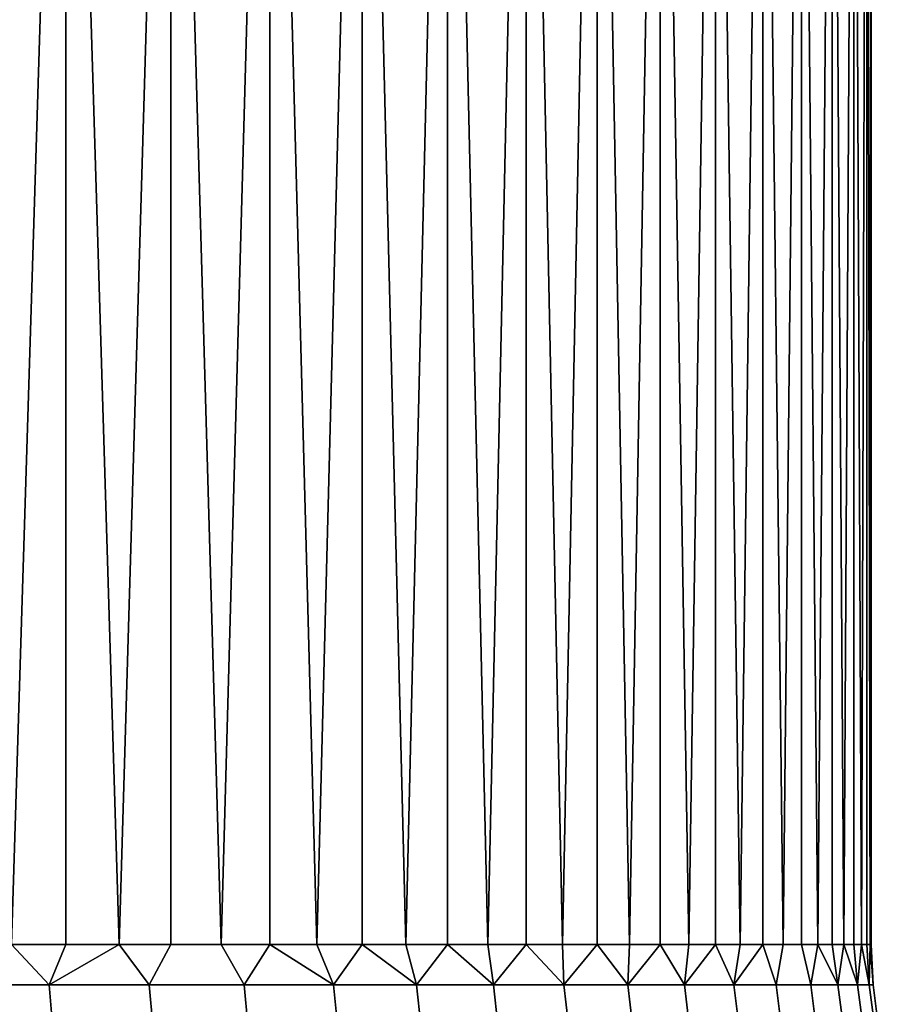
# Model space of a CAD drawing. Header units: metres. Extents: x -109 to 109, y -100 to 58.
# Tile 66 of 256: x -70.21 to -66.49, y 3.14 to 7.4. Entities that reach past the tile are written whole.
import ezdxf

# ---------------------------------------------------------------- set-up
doc = ezdxf.new("R2010")
doc.units = ezdxf.units.M
doc.layers.add('solid_21_062_100_XXX', color=7, linetype='CONTINUOUS')

msp = doc.modelspace()

# ---------------------------------------------------------------- linework, layer by layer
at = {"layer": 'solid_21_062_100_XXX'}
for points in [[(-70.244865, 3.400415, 7.773276), (-70.008453, 3.400415, 7.576962), (-70.008453, 11, 7.576959), (-70.487228, 11, 7.962225)], [(-70.244865, 3.400415, -7.773276), (-70.487213, 3.400415, -7.962217), (-70.487228, 11, -7.962225), (-70.008453, 11, -7.576959)], [(-70.008453, 3.400415, -7.576962), (-70.244865, 3.400415, -7.773276), (-70.008453, 11, -7.576959)], [(-69.778198, 3.400415, 7.373461), (-69.554321, 3.400415, 7.162966), (-69.554306, 11, 7.162951), (-70.008453, 11, 7.576959)], [(-70.008453, 3.400415, 7.576962), (-69.778198, 3.400415, 7.373461), (-70.008453, 11, 7.576959)], [(-69.778198, 3.400415, -7.373461), (-70.008453, 3.400415, -7.576962), (-70.008453, 11, -7.576959), (-69.554306, 11, -7.162951)], [(-69.554321, 3.400415, -7.162966), (-69.778198, 3.400415, -7.373461), (-69.554306, 11, -7.162951)], [(-69.554321, 3.400415, 7.162966), (-69.337036, 3.400415, 6.945676), (-69.554306, 11, 7.162951)], [(-69.337036, 3.400415, -6.945676), (-69.554321, 3.400415, -7.162966), (-69.554306, 11, -7.162951), (-69.126526, 11, -6.721784)], [(-69.337036, 3.400415, 6.945676), (-69.126541, 3.400415, 6.721798), (-69.126526, 11, 6.721784), (-69.554306, 11, 7.162951)], [(-69.126541, 3.400415, -6.721798), (-69.337036, 3.400415, -6.945676), (-69.126526, 11, -6.721784)], [(-69.126541, 3.400415, 6.721798), (-68.923035, 3.400415, 6.491544), (-69.126526, 11, 6.721784)], [(-68.923035, 3.400415, -6.491544), (-69.126541, 3.400415, -6.721798), (-69.126526, 11, -6.721784), (-68.72673, 11, -6.255141)], [(-68.923035, 3.400415, 6.491544), (-68.726723, 3.400415, 6.255132), (-68.72673, 11, 6.255141), (-69.126526, 11, 6.721784)], [(-68.726723, 3.400415, -6.255132), (-68.923035, 3.400415, -6.491544), (-68.72673, 11, -6.255141)], [(-68.537781, 3.400415, 6.012787), (-68.356392, 3.400415, 5.764739), (-68.356407, 11, 5.764756), (-68.72673, 11, 6.255141)], [(-68.726723, 3.400415, 6.255132), (-68.537781, 3.400415, 6.012787), (-68.72673, 11, 6.255141)], [(-68.537781, 3.400415, -6.012787), (-68.726723, 3.400415, -6.255132), (-68.72673, 11, -6.255141), (-68.356407, 11, -5.764756)], [(-68.356392, 3.400415, -5.764739), (-68.537781, 3.400415, -6.012787), (-68.356407, 11, -5.764756)], [(-68.182732, 3.400415, 5.511221), (-68.01696, 3.400415, 5.252477), (-68.016968, 11, 5.252485), (-68.356407, 11, 5.764756)], [(-68.356392, 3.400415, 5.764739), (-68.182732, 3.400415, 5.511221), (-68.356407, 11, 5.764756)], [(-68.182732, 3.400415, -5.511221), (-68.356392, 3.400415, -5.764739), (-68.356407, 11, -5.764756), (-68.016968, 11, -5.252485)], [(-68.01696, 3.400415, -5.252477), (-68.182732, 3.400415, -5.511221), (-68.016968, 11, -5.252485)], [(-67.85923, 3.400415, 4.98875), (-67.709702, 3.400415, 4.720291), (-67.709694, 11, 4.720281), (-68.016968, 11, 5.252485)], [(-68.01696, 3.400415, 5.252477), (-67.85923, 3.400415, 4.98875), (-68.016968, 11, 5.252485)], [(-67.85923, 3.400415, -4.98875), (-68.01696, 3.400415, -5.252477), (-68.016968, 11, -5.252485), (-67.709694, 11, -4.720281)], [(-67.709702, 3.400415, -4.720291), (-67.85923, 3.400415, -4.98875), (-67.709694, 11, -4.720281)], [(-67.709702, 3.400415, 4.720291), (-67.568512, 3.400415, 4.447354), (-67.709694, 11, 4.720281)], [(-67.568512, 3.400415, -4.447354), (-67.709702, 3.400415, -4.720291), (-67.709694, 11, -4.720281), (-67.435776, 11, -4.170178)], [(-67.568512, 3.400415, 4.447354), (-67.435791, 3.400415, 4.170199), (-67.435776, 11, 4.170178), (-67.709694, 11, 4.720281)], [(-67.435791, 3.400415, -4.170199), (-67.568512, 3.400415, -4.447354), (-67.435776, 11, -4.170178)], [(-67.435791, 3.400415, 4.170199), (-67.311668, 3.400415, 3.889089), (-67.435776, 11, 4.170178)], [(-67.311668, 3.400415, -3.889089), (-67.435791, 3.400415, -4.170199), (-67.435776, 11, -4.170178), (-67.196251, 11, -3.604278)], [(-67.311668, 3.400415, 3.889089), (-67.196259, 3.400415, 3.604289), (-67.196251, 11, 3.604278), (-67.435776, 11, 4.170178)], [(-67.196259, 3.400415, -3.604289), (-67.311668, 3.400415, -3.889089), (-67.196251, 11, -3.604278)], [(-67.196259, 3.400415, 3.604289), (-67.089676, 3.400415, 3.31607), (-67.196251, 11, 3.604278)], [(-67.089676, 3.400415, -3.31607), (-67.196259, 3.400415, -3.604289), (-67.196251, 11, -3.604278), (-66.992027, 11, -3.024724)], [(-67.089676, 3.400415, 3.31607), (-66.99202, 3.400415, 3.024706), (-66.992027, 11, 3.024724), (-67.196251, 11, 3.604278)], [(-66.99202, 3.400415, -3.024706), (-67.089676, 3.400415, -3.31607), (-66.992027, 11, -3.024724)], [(-66.903381, 3.400415, 2.730473), (-66.823853, 3.400415, 2.433649), (-66.82386, 11, 2.433669), (-66.992027, 11, 3.024724)], [(-66.99202, 3.400415, 3.024706), (-66.903381, 3.400415, 2.730473), (-66.992027, 11, 3.024724)], [(-66.903381, 3.400415, -2.730473), (-66.99202, 3.400415, -3.024706), (-66.992027, 11, -3.024724), (-66.82386, 11, -2.433669)], [(-66.823853, 3.400415, -2.433649), (-66.903381, 3.400415, -2.730473), (-66.82386, 11, -2.433669)], [(-66.753494, 3.400415, 2.134517), (-66.692383, 3.400415, 1.833361), (-66.69239, 11, 1.833364), (-66.82386, 11, 2.433669)], [(-66.823853, 3.400415, 2.433649), (-66.753494, 3.400415, 2.134517), (-66.82386, 11, 2.433669)], [(-66.753494, 3.400415, -2.134517), (-66.823853, 3.400415, -2.433649), (-66.82386, 11, -2.433669), (-66.69239, 11, -1.833364)], [(-66.692383, 3.400415, -1.833361), (-66.753494, 3.400415, -2.134517), (-66.69239, 11, -1.833364)], [(-66.640579, 3.400415, 1.530465), (-66.598122, 3.400415, 1.226118), (-66.598122, 11, 1.226102), (-66.69239, 11, 1.833364)], [(-66.692383, 3.400415, 1.833361), (-66.640579, 3.400415, 1.530465), (-66.69239, 11, 1.833364)], [(-66.640579, 3.400415, -1.530465), (-66.692383, 3.400415, -1.833361), (-66.69239, 11, -1.833364), (-66.598122, 11, -1.226102)], [(-66.598122, 3.400415, -1.226118), (-66.640579, 3.400415, -1.530465), (-66.598122, 11, -1.226102)], [(-66.565063, 3.400415, 0.920608), (-66.541428, 3.400415, 0.614224), (-66.54142, 11, 0.614201), (-66.598122, 11, 1.226102)], [(-66.598122, 3.400415, 1.226118), (-66.565063, 3.400415, 0.920608), (-66.598122, 11, 1.226102)], [(-66.565063, 3.400415, -0.920608), (-66.598122, 3.400415, -1.226118), (-66.598122, 11, -1.226102), (-66.54142, 11, -0.614201)], [(-66.541428, 3.400415, -0.614224), (-66.565063, 3.400415, -0.920608), (-66.54142, 11, -0.614201)], [(-66.541428, 3.400415, 0.614224), (-66.527229, 3.400415, 0.307258), (-66.54142, 11, 0.614201)], [(-66.527229, 3.400415, -0.307258), (-66.541428, 3.400415, -0.614224), (-66.54142, 11, -0.614201), (-66.522499, 11)], [(-66.527229, 3.400415, 0.307258), (-66.522499, 3.400415), (-66.522499, 11), (-66.54142, 11, 0.614201)], [(-66.527229, 3.400415, -0.307258), (-66.522499, 11), (-66.522499, 3.400415)], [(-70.537308, 3.226104, 8.009289), (-70.081696, 3.226104, 7.649038), (-70.244865, 3.400415, 7.773276), (-70.487213, 3.400415, 7.962217)], [(-70.537308, 3.226104, -8.009289), (-70.244865, 3.400415, -7.773276), (-70.081696, 3.226104, -7.649038)], [(-70.081696, 3.226104, 7.649038), (-70.008453, 3.400415, 7.576962), (-70.244865, 3.400415, 7.773276)], [(-70.081696, 3.226104, -7.649038), (-70.244865, 3.400415, -7.773276), (-70.008453, 3.400415, -7.576962)], [(-70.081696, 3.226104, 7.649038), (-69.647804, 3.226104, 7.262906), (-69.778198, 3.400415, 7.373461), (-70.008453, 3.400415, 7.576962)], [(-70.081696, 3.226104, -7.649038), (-70.008453, 3.400415, -7.576962), (-69.778198, 3.400415, -7.373461)], [(-70.081696, 3.226104, -7.649038), (-69.778198, 3.400415, -7.373461), (-69.647804, 3.226104, -7.262906)], [(-69.647804, 3.226104, 7.262906), (-69.554321, 3.400415, 7.162966), (-69.778198, 3.400415, 7.373461)], [(-69.647804, 3.226104, -7.262906), (-69.778198, 3.400415, -7.373461), (-69.554321, 3.400415, -7.162966)], [(-69.647804, 3.226104, 7.262906), (-69.237091, 3.226104, 6.852199), (-69.337036, 3.400415, 6.945676), (-69.554321, 3.400415, 7.162966)], [(-69.237091, 3.226104, -6.852199), (-69.647804, 3.226104, -7.262906), (-69.554321, 3.400415, -7.162966), (-69.337036, 3.400415, -6.945676)], [(-69.237091, 3.226104, 6.852199), (-69.126541, 3.400415, 6.721798), (-69.337036, 3.400415, 6.945676)], [(-69.237091, 3.226104, -6.852199), (-69.337036, 3.400415, -6.945676), (-69.126541, 3.400415, -6.721798)], [(-68.85096, 3.226104, 6.418305), (-69.126541, 3.400415, 6.721798), (-69.237091, 3.226104, 6.852199)], [(-68.85096, 3.226104, -6.418305), (-69.237091, 3.226104, -6.852199), (-69.126541, 3.400415, -6.721798), (-68.923035, 3.400415, -6.491544)], [(-68.85096, 3.226104, 6.418305), (-68.923035, 3.400415, 6.491544), (-69.126541, 3.400415, 6.721798)], [(-68.85096, 3.226104, 6.418305), (-68.726723, 3.400415, 6.255132), (-68.923035, 3.400415, 6.491544)], [(-68.85096, 3.226104, -6.418305), (-68.923035, 3.400415, -6.491544), (-68.726723, 3.400415, -6.255132)], [(-68.490707, 3.226104, 5.962695), (-68.726723, 3.400415, 6.255132), (-68.85096, 3.226104, 6.418305)], [(-68.490707, 3.226104, -5.962695), (-68.85096, 3.226104, -6.418305), (-68.726723, 3.400415, -6.255132), (-68.537781, 3.400415, -6.012787)], [(-68.490707, 3.226104, 5.962695), (-68.537781, 3.400415, 6.012787), (-68.726723, 3.400415, 6.255132)], [(-68.490707, 3.226104, 5.962695), (-68.356392, 3.400415, 5.764739), (-68.537781, 3.400415, 6.012787)], [(-68.490707, 3.226104, -5.962695), (-68.537781, 3.400415, -6.012787), (-68.356392, 3.400415, -5.764739)], [(-68.157562, 3.226104, 5.486908), (-68.356392, 3.400415, 5.764739), (-68.490707, 3.226104, 5.962695)], [(-68.157562, 3.226104, -5.486908), (-68.490707, 3.226104, -5.962695), (-68.356392, 3.400415, -5.764739), (-68.182732, 3.400415, -5.511221)], [(-68.157562, 3.226104, 5.486908), (-68.182732, 3.400415, 5.511221), (-68.356392, 3.400415, 5.764739)], [(-68.157562, 3.226104, 5.486908), (-68.01696, 3.400415, 5.252477), (-68.182732, 3.400415, 5.511221)], [(-68.157562, 3.226104, -5.486908), (-68.182732, 3.400415, -5.511221), (-68.01696, 3.400415, -5.252477)], [(-67.852638, 3.226104, 4.992555), (-68.01696, 3.400415, 5.252477), (-68.157562, 3.226104, 5.486908)], [(-67.852638, 3.226104, -4.992555), (-68.157562, 3.226104, -5.486908), (-68.01696, 3.400415, -5.252477), (-67.85923, 3.400415, -4.98875)], [(-67.852638, 3.226104, 4.992555), (-67.85923, 3.400415, 4.98875), (-68.01696, 3.400415, 5.252477)], [(-67.852638, 3.226104, 4.992555), (-67.576981, 3.226104, 4.481309), (-67.709702, 3.400415, 4.720291), (-67.85923, 3.400415, 4.98875)], [(-67.852638, 3.226104, -4.992555), (-67.85923, 3.400415, -4.98875), (-67.709702, 3.400415, -4.720291)], [(-67.852638, 3.226104, -4.992555), (-67.709702, 3.400415, -4.720291), (-67.576981, 3.226104, -4.481309)], [(-67.576981, 3.226104, 4.481309), (-67.568512, 3.400415, 4.447354), (-67.709702, 3.400415, 4.720291)], [(-67.576981, 3.226104, -4.481309), (-67.709702, 3.400415, -4.720291), (-67.568512, 3.400415, -4.447354)], [(-67.576981, 3.226104, 4.481309), (-67.331512, 3.226104, 3.9549), (-67.435791, 3.400415, 4.170199), (-67.568512, 3.400415, 4.447354)], [(-67.576981, 3.226104, -4.481309), (-67.568512, 3.400415, -4.447354), (-67.435791, 3.400415, -4.170199)], [(-67.576981, 3.226104, -4.481309), (-67.435791, 3.400415, -4.170199), (-67.331512, 3.226104, -3.9549)], [(-67.331512, 3.226104, 3.9549), (-67.311668, 3.400415, 3.889089), (-67.435791, 3.400415, 4.170199)], [(-67.331512, 3.226104, -3.9549), (-67.435791, 3.400415, -4.170199), (-67.311668, 3.400415, -3.889089)], [(-67.331512, 3.226104, 3.9549), (-67.117065, 3.226104, 3.415109), (-67.196259, 3.400415, 3.604289), (-67.311668, 3.400415, 3.889089)], [(-67.331512, 3.226104, -3.9549), (-67.311668, 3.400415, -3.889089), (-67.196259, 3.400415, -3.604289)], [(-67.331512, 3.226104, -3.9549), (-67.196259, 3.400415, -3.604289), (-67.117065, 3.226104, -3.415109)], [(-67.117065, 3.226104, 3.415109), (-67.089676, 3.400415, 3.31607), (-67.196259, 3.400415, 3.604289)], [(-67.117065, 3.226104, -3.415109), (-67.196259, 3.400415, -3.604289), (-67.089676, 3.400415, -3.31607)], [(-67.117065, 3.226104, 3.415109), (-66.934372, 3.226104, 2.863762), (-66.99202, 3.400415, 3.024706), (-67.089676, 3.400415, 3.31607)], [(-67.117065, 3.226104, -3.415109), (-67.089676, 3.400415, -3.31607), (-66.99202, 3.400415, -3.024706)], [(-67.117065, 3.226104, -3.415109), (-66.99202, 3.400415, -3.024706), (-66.934372, 3.226104, -2.863762)], [(-66.934372, 3.226104, 2.863762), (-66.903381, 3.400415, 2.730473), (-66.99202, 3.400415, 3.024706)], [(-66.934372, 3.226104, -2.863762), (-66.99202, 3.400415, -3.024706), (-66.903381, 3.400415, -2.730473)], [(-66.934372, 3.226104, 2.863762), (-66.784042, 3.226104, 2.302725), (-66.823853, 3.400415, 2.433649), (-66.903381, 3.400415, 2.730473)], [(-66.784042, 3.226104, -2.302725), (-66.934372, 3.226104, -2.863762), (-66.903381, 3.400415, -2.730473), (-66.823853, 3.400415, -2.433649)], [(-66.784042, 3.226104, 2.302725), (-66.753494, 3.400415, 2.134517), (-66.823853, 3.400415, 2.433649)], [(-66.784042, 3.226104, -2.302725), (-66.823853, 3.400415, -2.433649), (-66.753494, 3.400415, -2.134517)], [(-66.666588, 3.226104, 1.733896), (-66.753494, 3.400415, 2.134517), (-66.784042, 3.226104, 2.302725)], [(-66.666588, 3.226104, -1.733896), (-66.784042, 3.226104, -2.302725), (-66.753494, 3.400415, -2.134517), (-66.692383, 3.400415, -1.833361)], [(-66.666588, 3.226104, 1.733896), (-66.692383, 3.400415, 1.833361), (-66.753494, 3.400415, 2.134517)], [(-66.666588, 3.226104, 1.733896), (-66.640579, 3.400415, 1.530465), (-66.692383, 3.400415, 1.833361)], [(-66.666588, 3.226104, -1.733896), (-66.692383, 3.400415, -1.833361), (-66.640579, 3.400415, -1.530465)], [(-66.582405, 3.226104, 1.159201), (-66.640579, 3.400415, 1.530465), (-66.666588, 3.226104, 1.733896)], [(-66.582405, 3.226104, -1.159201), (-66.666588, 3.226104, -1.733896), (-66.640579, 3.400415, -1.530465), (-66.598122, 3.400415, -1.226118)], [(-66.582405, 3.226104, 1.159201), (-66.598122, 3.400415, 1.226118), (-66.640579, 3.400415, 1.530465)], [(-66.582405, 3.226104, 1.159201), (-66.565063, 3.400415, 0.920608), (-66.598122, 3.400415, 1.226118)], [(-66.582405, 3.226104, -1.159201), (-66.598122, 3.400415, -1.226118), (-66.565063, 3.400415, -0.920608)], [(-66.531784, 3.226104, 0.580583), (-66.565063, 3.400415, 0.920608), (-66.582405, 3.226104, 1.159201)], [(-66.531784, 3.226104, -0.580583), (-66.582405, 3.226104, -1.159201), (-66.565063, 3.400415, -0.920608), (-66.541428, 3.400415, -0.614224)], [(-66.531784, 3.226104, 0.580583), (-66.541428, 3.400415, 0.614224), (-66.565063, 3.400415, 0.920608)], [(-66.531784, 3.226104, 0.580583), (-66.527229, 3.400415, 0.307258), (-66.541428, 3.400415, 0.614224)], [(-66.531784, 3.226104, -0.580583), (-66.541428, 3.400415, -0.614224), (-66.527229, 3.400415, -0.307258)], [(-66.514893, 3.226104), (-66.531784, 3.226104, -0.580583), (-66.527229, 3.400415, -0.307258), (-66.522499, 3.400415)], [(-66.514893, 3.226104), (-66.527229, 3.400415, 0.307258), (-66.531784, 3.226104, 0.580583)], [(-66.514893, 3.226104), (-66.522499, 3.400415), (-66.527229, 3.400415, 0.307258)], [(-70.081696, 3.226104, 7.649038), (-70.537308, 3.226104, 8.009289), (-70.523689, 3.052947, 8.02758), (-70.067039, 3.052947, 7.666508)], [(-70.537308, 3.226104, -8.009289), (-70.081696, 3.226104, -7.649038), (-70.067039, 3.052947, -7.666508), (-70.523689, 3.052947, -8.02758)], [(-69.647804, 3.226104, 7.262906), (-70.081696, 3.226104, 7.649038), (-70.067039, 3.052947, 7.666508), (-69.632149, 3.052947, 7.279493)], [(-70.081696, 3.226104, -7.649038), (-69.647804, 3.226104, -7.262906), (-69.632149, 3.052947, -7.279493), (-70.067039, 3.052947, -7.666508)], [(-69.237091, 3.226104, 6.852199), (-69.647804, 3.226104, 7.262906), (-69.632149, 3.052947, 7.279493), (-69.220505, 3.052947, 6.867848)], [(-69.647804, 3.226104, -7.262906), (-69.237091, 3.226104, -6.852199), (-69.220505, 3.052947, -6.867848), (-69.632149, 3.052947, -7.279493)], [(-68.85096, 3.226104, 6.418305), (-69.237091, 3.226104, 6.852199), (-69.220505, 3.052947, 6.867848), (-68.833496, 3.052947, 6.432964)], [(-69.237091, 3.226104, -6.852199), (-68.85096, 3.226104, -6.418305), (-68.833496, 3.052947, -6.432964), (-69.220505, 3.052947, -6.867848)], [(-68.490707, 3.226104, 5.962695), (-68.85096, 3.226104, 6.418305), (-68.833496, 3.052947, 6.432964), (-68.47242, 3.052947, 5.976312)], [(-68.85096, 3.226104, -6.418305), (-68.490707, 3.226104, -5.962695), (-68.47242, 3.052947, -5.976312), (-68.833496, 3.052947, -6.432964)], [(-68.157562, 3.226104, 5.486908), (-68.490707, 3.226104, 5.962695), (-68.47242, 3.052947, 5.976312), (-68.138512, 3.052947, 5.499439)], [(-68.490707, 3.226104, -5.962695), (-68.157562, 3.226104, -5.486908), (-68.138512, 3.052947, -5.499439), (-68.47242, 3.052947, -5.976312)], [(-67.852638, 3.226104, 4.992555), (-68.157562, 3.226104, 5.486908), (-68.138512, 3.052947, 5.499439), (-67.832893, 3.052947, 5.003957)], [(-68.157562, 3.226104, -5.486908), (-67.852638, 3.226104, -4.992555), (-67.832893, 3.052947, -5.003957), (-68.138512, 3.052947, -5.499439)], [(-67.576981, 3.226104, 4.481309), (-67.852638, 3.226104, 4.992555), (-67.832893, 3.052947, 5.003957), (-67.556602, 3.052947, 4.491544)], [(-67.852638, 3.226104, -4.992555), (-67.576981, 3.226104, -4.481309), (-67.556602, 3.052947, -4.491544), (-67.832893, 3.052947, -5.003957)], [(-67.331512, 3.226104, 3.9549), (-67.576981, 3.226104, 4.481309), (-67.556602, 3.052947, 4.491544), (-67.31057, 3.052947, 3.963933)], [(-67.576981, 3.226104, -4.481309), (-67.331512, 3.226104, -3.9549), (-67.31057, 3.052947, -3.963933), (-67.556602, 3.052947, -4.491544)], [(-67.117065, 3.226104, 3.415109), (-67.331512, 3.226104, 3.9549), (-67.31057, 3.052947, 3.963933), (-67.095634, 3.052947, 3.422909)], [(-67.331512, 3.226104, -3.9549), (-67.117065, 3.226104, -3.415109), (-67.095634, 3.052947, -3.422909), (-67.31057, 3.052947, -3.963933)], [(-66.934372, 3.226104, 2.863762), (-67.117065, 3.226104, 3.415109), (-67.095634, 3.052947, 3.422909), (-66.912521, 3.052947, 2.870302)], [(-67.117065, 3.226104, -3.415109), (-66.934372, 3.226104, -2.863762), (-66.912521, 3.052947, -2.870302), (-67.095634, 3.052947, -3.422909)], [(-66.784042, 3.226104, 2.302725), (-66.934372, 3.226104, 2.863762), (-66.912521, 3.052947, 2.870302), (-66.761848, 3.052947, 2.307984)], [(-66.934372, 3.226104, -2.863762), (-66.784042, 3.226104, -2.302725), (-66.761848, 3.052947, -2.307984), (-66.912521, 3.052947, -2.870302)], [(-66.666588, 3.226104, 1.733896), (-66.784042, 3.226104, 2.302725), (-66.761848, 3.052947, 2.307984), (-66.644127, 3.052947, 1.737856)], [(-66.784042, 3.226104, -2.302725), (-66.666588, 3.226104, -1.733896), (-66.644127, 3.052947, -1.737856), (-66.761848, 3.052947, -2.307984)], [(-66.582405, 3.226104, 1.159201), (-66.666588, 3.226104, 1.733896), (-66.644127, 3.052947, 1.737856), (-66.559753, 3.052947, 1.161848)], [(-66.666588, 3.226104, -1.733896), (-66.582405, 3.226104, -1.159201), (-66.559753, 3.052947, -1.161848), (-66.644127, 3.052947, -1.737856)], [(-66.531784, 3.226104, 0.580583), (-66.582405, 3.226104, 1.159201), (-66.559753, 3.052947, 1.161848), (-66.509018, 3.052947, 0.581909)], [(-66.582405, 3.226104, -1.159201), (-66.531784, 3.226104, -0.580583), (-66.509018, 3.052947, -0.581909), (-66.559753, 3.052947, -1.161848)], [(-66.514893, 3.226104), (-66.531784, 3.226104, 0.580583), (-66.509018, 3.052947, 0.581909), (-66.492088, 3.052947)], [(-66.531784, 3.226104, -0.580583), (-66.514893, 3.226104), (-66.492088, 3.052947), (-66.509018, 3.052947, -0.581909)]]:
    msp.add_3dface(points, dxfattribs=at)

doc.saveas('drawing.dxf')
